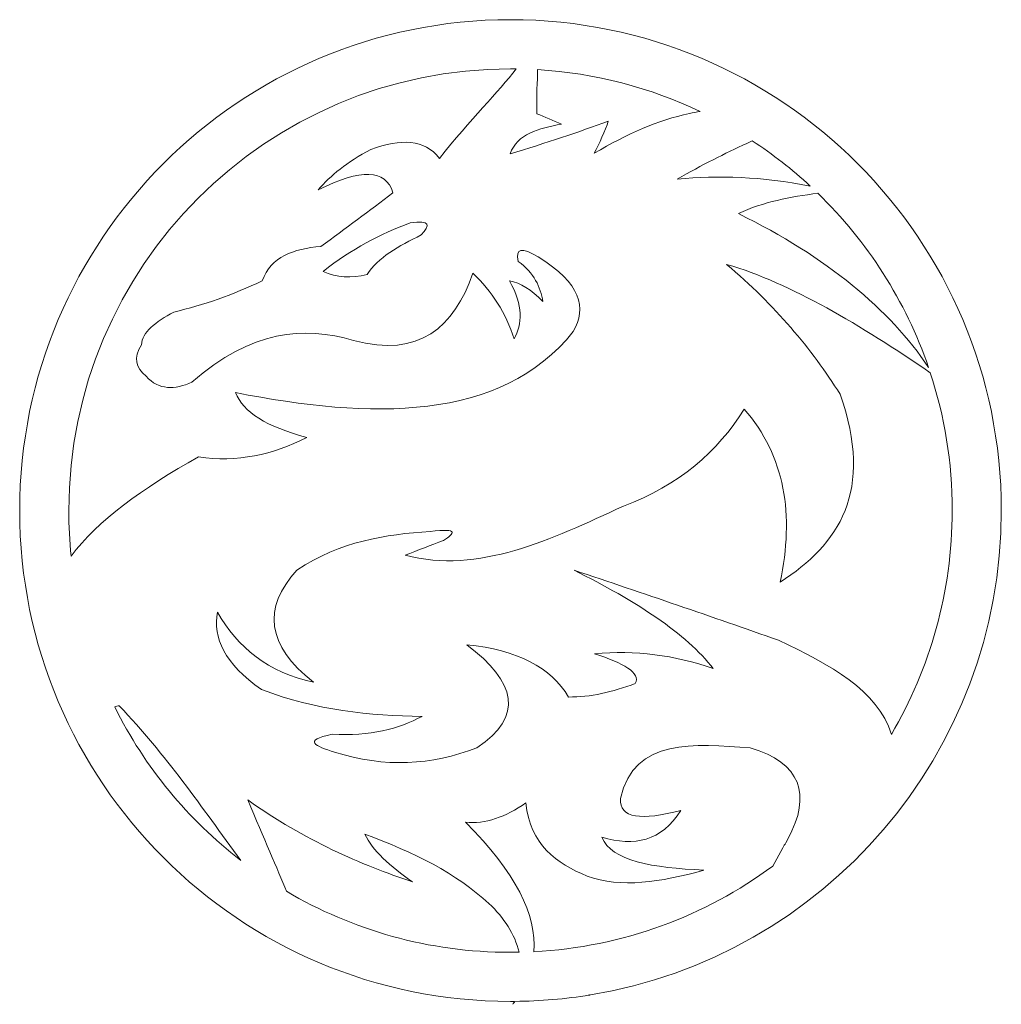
# Model space of a CAD drawing. Header units: centimetres. Extents: x -36 to 94, y -57 to 57.
# Tile 6 of 47: x -28 to -17, y 0 to 11. Entities that reach past the tile are written whole.
import ezdxf

# ---------------------------------------------------------------- set-up
doc = ezdxf.new("R2010")
doc.units = ezdxf.units.CM
doc.header["$MEASUREMENT"] = 0
doc.layers.add('layer 1', color=7, linetype='Continuous')

msp = doc.modelspace()

# ---------------------------------------------------------------- linework, layer by layer
at = {"layer": 'layer 1', "color": 242, "lineweight": 9}
for points, knots in [([(-22.81966, 0.13739), (-22.8244, 0.12625), (-22.8293, 0.11508), (-22.8345, 0.1039), (-22.8345, 0.1039), (-22.826, 0.11505), (-22.81778, 0.12626), (-22.80971, 0.13751), (-22.80971, 0.13751), (-22.51901, 0.14008), (-22.23366, 0.16482), (-21.95515, 0.21009), (-21.95515, 0.21009), (-21.95515, 0.21009), (-21.96549, 0.20581), (-21.96549, 0.20581), (-21.96549, 0.20581), (-21.96549, 0.20581), (-21.94617, 0.21158), (-21.94617, 0.21158), (-21.94617, 0.21158), (-19.28892, 0.64807), (-17.26086, 2.95564), (-17.26086, 5.73624), (-17.26086, 5.73624), (-17.26086, 8.82818), (-19.7683, 11.33563), (-22.86022, 11.33563), (-22.86022, 11.33563), (-25.95216, 11.33563), (-28.45961, 8.82818), (-28.45961, 5.73624), (-28.45961, 5.73624), (-28.45961, 2.64431), (-25.95216, 0.13687), (-22.86022, 0.13687), (-22.86022, 0.13687), (-22.84666, 0.13687), (-22.83319, 0.13728), (-22.81966, 0.13739)], [0, 0, 0, 0, 0.09090909, 0.09090909, 0.09090909, 0.09090909, 0.18181818, 0.18181818, 0.18181818, 0.18181818, 0.27272727, 0.27272727, 0.27272727, 0.27272727, 0.36363636, 0.36363636, 0.36363636, 0.36363636, 0.45454545, 0.45454545, 0.45454545, 0.45454545, 0.54545455, 0.54545455, 0.54545455, 0.54545455, 0.63636364, 0.63636364, 0.63636364, 0.63636364, 0.72727273, 0.72727273, 0.72727273, 0.72727273, 0.81818182, 0.81818182, 0.81818182, 0.81818182, 1, 1, 1, 1]), ([(-26.49537, 7.20054), (-25.81113, 7.79744), (-25.22208, 7.84448), (-24.64983, 7.6765), (-24.64983, 7.6765), (-23.89951, 7.47269), (-23.50641, 7.82992), (-23.28916, 8.4425), (-23.28916, 8.4425), (-23.07191, 8.23868), (-22.91401, 7.98895), (-22.81994, 7.69441), (-22.81994, 7.69441), (-22.72586, 7.86465), (-22.71355, 8.07182), (-22.87145, 8.35738), (-22.87145, 8.35738), (-22.74714, 8.3361), (-22.62172, 8.2566), (-22.4918, 8.11997), (-22.4918, 8.11997), (-22.51645, 8.28683), (-22.59149, 8.44473), (-22.77179, 8.57912), (-22.77179, 8.57912), (-22.80762, 8.72806), (-22.73259, 8.74486), (-22.54333, 8.62952), (-22.54333, 8.62952), (-22.05396, 8.32827), (-21.99236, 8.0483), (-22.14354, 7.77954), (-22.14354, 7.77954), (-22.5579, 7.25991), (-23.13569, 7.00865), (-23.80431, 6.92731), (-23.80431, 6.92731), (-24.47955, 6.84515), (-25.22992, 6.93067), (-25.9959, 7.08184), (-25.9959, 7.08184), (-25.91416, 6.86123), (-25.64203, 6.69101), (-25.18512, 6.57119), (-25.18512, 6.57119), (-25.56924, 6.37297), (-25.98024, 6.28226), (-26.41923, 6.34944), (-26.41923, 6.34944), (-27.05728, 5.99049), (-27.57644, 5.61733), (-27.87308, 5.21609), (-27.87308, 5.21609), (-27.89063, 5.3871), (-27.89967, 5.56062), (-27.89967, 5.73624), (-27.89967, 5.73624), (-27.89967, 8.51899), (-25.64297, 10.77569), (-22.86022, 10.77569), (-22.86022, 10.77569), (-22.83899, 10.77569), (-22.81789, 10.77518), (-22.79673, 10.77489), (-22.79673, 10.77489), (-22.99483, 10.51126), (-23.31711, 10.20251), (-23.66993, 9.75388), (-23.66993, 9.75388), (-23.8435, 9.97672), (-24.10892, 9.97897), (-24.45384, 9.85577), (-24.45384, 9.85577), (-24.73045, 9.71132), (-24.91075, 9.55565), (-25.05409, 9.39552), (-25.05409, 9.39552), (-24.55911, 9.64077), (-24.28921, 9.62957), (-24.20074, 9.36192), (-24.20074, 9.36192), (-24.46615, 9.1581), (-24.74165, 8.95316), (-25.02498, 8.74934), (-25.02498, 8.74934), (-25.33294, 8.7191), (-25.595, 8.63512), (-25.69242, 8.35738), (-25.69242, 8.35738), (-26.02614, 8.19612), (-26.36435, 8.07965), (-26.70255, 8.00015), (-26.70255, 8.00015), (-26.90861, 7.88927), (-27.06539, 7.77057), (-27.06875, 7.62611), (-27.06875, 7.62611), (-27.17177, 7.47941), (-27.13257, 7.3663), (-27.01724, 7.26886), (-27.01724, 7.26886), (-26.87054, 7.10649), (-26.6891, 7.11433), (-26.49537, 7.20054)], [0, 0, 0, 0, 0.03703704, 0.03703704, 0.03703704, 0.03703704, 0.07407407, 0.07407407, 0.07407407, 0.07407407, 0.11111111, 0.11111111, 0.11111111, 0.11111111, 0.14814815, 0.14814815, 0.14814815, 0.14814815, 0.18518519, 0.18518519, 0.18518519, 0.18518519, 0.22222222, 0.22222222, 0.22222222, 0.22222222, 0.25925926, 0.25925926, 0.25925926, 0.25925926, 0.2962963, 0.2962963, 0.2962963, 0.2962963, 0.33333333, 0.33333333, 0.33333333, 0.33333333, 0.37037037, 0.37037037, 0.37037037, 0.37037037, 0.40740741, 0.40740741, 0.40740741, 0.40740741, 0.44444444, 0.44444444, 0.44444444, 0.44444444, 0.48148148, 0.48148148, 0.48148148, 0.48148148, 0.51851852, 0.51851852, 0.51851852, 0.51851852, 0.55555556, 0.55555556, 0.55555556, 0.55555556, 0.59259259, 0.59259259, 0.59259259, 0.59259259, 0.62962963, 0.62962963, 0.62962963, 0.62962963, 0.66666667, 0.66666667, 0.66666667, 0.66666667, 0.7037037, 0.7037037, 0.7037037, 0.7037037, 0.74074074, 0.74074074, 0.74074074, 0.74074074, 0.77777778, 0.77777778, 0.77777778, 0.77777778, 0.81481481, 0.81481481, 0.81481481, 0.81481481, 0.85185185, 0.85185185, 0.85185185, 0.85185185, 0.88888889, 0.88888889, 0.88888889, 0.88888889, 0.92592593, 0.92592593, 0.92592593, 0.92592593, 1, 1, 1, 1]), ([(-20.69544, 10.28791), (-20.73805, 10.28164), (-20.77949, 10.27421), (-20.81985, 10.26565), (-20.81985, 10.26565), (-21.181, 10.18901), (-21.52537, 10.03272), (-21.90501, 9.8121), (-21.90501, 9.8121), (-21.85013, 9.91962), (-21.77847, 10.0708), (-21.74488, 10.1783), (-21.74488, 10.1783), (-22.08083, 10.05399), (-22.45599, 9.9297), (-22.86362, 9.80426), (-22.86362, 9.80426), (-22.78858, 10.03495), (-22.53549, 10.09656), (-22.27792, 10.14471), (-22.27792, 10.14471), (-22.37422, 10.18502), (-22.4683, 10.22422), (-22.56012, 10.26342), (-22.56012, 10.26342), (-22.56667, 10.47052), (-22.55096, 10.63076), (-22.55223, 10.76604), (-22.55223, 10.76604), (-21.89082, 10.72612), (-21.26374, 10.55886), (-20.69544, 10.28791)], [0, 0, 0, 0, 0.11111111, 0.11111111, 0.11111111, 0.11111111, 0.22222222, 0.22222222, 0.22222222, 0.22222222, 0.33333333, 0.33333333, 0.33333333, 0.33333333, 0.44444444, 0.44444444, 0.44444444, 0.44444444, 0.55555556, 0.55555556, 0.55555556, 0.55555556, 0.66666667, 0.66666667, 0.66666667, 0.66666667, 0.77777778, 0.77777778, 0.77777778, 0.77777778, 1, 1, 1, 1]), ([(-19.4414, 9.43785), (-19.99151, 9.5443), (-20.48696, 9.56538), (-20.9576, 9.51533), (-20.9576, 9.51533), (-20.67651, 9.67995), (-20.41443, 9.80829), (-20.16361, 9.9252), (-20.16361, 9.9252), (-20.16361, 9.9252), (-20.10208, 9.9539), (-20.10208, 9.9539), (-20.10208, 9.9539), (-19.86754, 9.80016), (-19.64655, 9.62746), (-19.4414, 9.43785)], [0, 0, 0, 0, 0.2, 0.2, 0.2, 0.2, 0.4, 0.4, 0.4, 0.4, 0.6, 0.6, 0.6, 0.6, 1, 1, 1, 1]), ([(-18.09122, 7.36826), (-18.53162, 8.0326), (-19.25217, 8.62758), (-20.25991, 9.12337), (-20.25991, 9.12337), (-19.97629, 9.25867), (-19.66621, 9.31466), (-19.35434, 9.35548), (-19.35434, 9.35548), (-18.78911, 8.80782), (-18.35162, 8.12913), (-18.09122, 7.36826)], [0, 0, 0, 0, 0.25, 0.25, 0.25, 0.25, 0.5, 0.5, 0.5, 0.5, 1, 1, 1, 1]), ([(-24.4964, 8.42795), (-24.37545, 8.62055), (-24.13243, 8.75495), (-23.87823, 8.88036), (-23.87823, 8.88036), (-23.77184, 8.99123), (-23.77295, 9.05507), (-24.00589, 9.01698), (-24.00589, 9.01698), (-24.34073, 8.89268), (-24.67333, 8.72135), (-24.9981, 8.4649), (-24.9981, 8.4649), (-24.84691, 8.39097), (-24.6767, 8.3865), (-24.4964, 8.42795)], [0, 0, 0, 0, 0.2, 0.2, 0.2, 0.2, 0.4, 0.4, 0.4, 0.4, 0.6, 0.6, 0.6, 0.6, 1, 1, 1, 1]), ([(-18.51535, 3.18276), (-18.67089, 3.69009), (-19.21287, 3.97709), (-19.80188, 4.2564), (-19.80188, 4.2564), (-20.55893, 4.52292), (-21.33948, 4.78945), (-22.13458, 5.05599), (-22.13458, 5.05599), (-21.43019, 4.70323), (-20.85569, 4.33479), (-20.54659, 3.93275), (-20.54659, 3.93275), (-20.98448, 4.08842), (-21.43914, 4.14552), (-21.90165, 4.10298), (-21.90165, 4.10298), (-21.5724, 3.99659), (-21.36971, 3.88571), (-21.4369, 3.76253), (-21.4369, 3.76253), (-21.6956, 3.6651), (-21.9498, 3.608), (-22.19842, 3.60911), (-22.19842, 3.60911), (-22.39662, 3.94844), (-22.78299, 4.14665), (-23.35748, 4.20489), (-23.35748, 4.20489), (-22.7953, 3.78268), (-22.70571, 3.38737), (-23.24326, 3.03014), (-23.24326, 3.03014), (-23.76511, 2.82968), (-24.29146, 2.80056), (-24.86708, 2.97974), (-24.86708, 2.97974), (-25.08768, 3.04806), (-25.23775, 3.11525), (-24.89395, 3.18356), (-24.89395, 3.18356), (-24.46056, 3.16116), (-24.13692, 3.24516), (-23.86927, 3.3885), (-23.86927, 3.3885), (-24.46503, 3.39633), (-25.06865, 3.45457), (-25.7025, 3.69421), (-25.7025, 3.69421), (-26.12246, 3.98987), (-26.25908, 4.28439), (-26.2042, 4.57893), (-26.2042, 4.57893), (-25.97463, 4.17353), (-25.62298, 3.88796), (-25.10672, 3.77932), (-25.10672, 3.77932), (-25.64538, 4.19703), (-25.69019, 4.6226), (-25.2971, 5.05599), (-25.2971, 5.05599), (-24.79764, 5.38971), (-24.28698, 5.4625), (-23.77743, 5.49835), (-23.77743, 5.49835), (-23.43476, 5.53753), (-23.50082, 5.4737), (-23.62289, 5.39644), (-23.62289, 5.39644), (-23.77072, 5.33931), (-23.9163, 5.28332), (-24.06188, 5.22621), (-24.06188, 5.22621), (-23.22086, 5.00784), (-22.39887, 5.40315), (-21.5724, 5.78727), (-21.5724, 5.78727), (-20.93968, 6.02467), (-20.49397, 6.40879), (-20.19496, 6.89371), (-20.19496, 6.89371), (-19.72797, 6.36064), (-19.62047, 5.68423), (-19.78396, 4.91937), (-19.78396, 4.91937), (-19.11427, 5.34828), (-18.70776, 5.95749), (-19.10085, 7.06393), (-19.10085, 7.06393), (-19.42449, 7.58019), (-19.84331, 8.07853), (-20.3943, 8.5444), (-20.3943, 8.5444), (-19.65211, 8.32683), (-18.86527, 7.8511), (-18.07136, 7.30844), (-18.07136, 7.30844), (-17.90897, 6.81365), (-17.82079, 6.28528), (-17.82079, 5.73624), (-17.82079, 5.73624), (-17.82079, 4.80436), (-18.07412, 3.93161), (-18.51535, 3.18276)], [0, 0, 0, 0, 0.03703704, 0.03703704, 0.03703704, 0.03703704, 0.07407407, 0.07407407, 0.07407407, 0.07407407, 0.11111111, 0.11111111, 0.11111111, 0.11111111, 0.14814815, 0.14814815, 0.14814815, 0.14814815, 0.18518519, 0.18518519, 0.18518519, 0.18518519, 0.22222222, 0.22222222, 0.22222222, 0.22222222, 0.25925926, 0.25925926, 0.25925926, 0.25925926, 0.2962963, 0.2962963, 0.2962963, 0.2962963, 0.33333333, 0.33333333, 0.33333333, 0.33333333, 0.37037037, 0.37037037, 0.37037037, 0.37037037, 0.40740741, 0.40740741, 0.40740741, 0.40740741, 0.44444444, 0.44444444, 0.44444444, 0.44444444, 0.48148148, 0.48148148, 0.48148148, 0.48148148, 0.51851852, 0.51851852, 0.51851852, 0.51851852, 0.55555556, 0.55555556, 0.55555556, 0.55555556, 0.59259259, 0.59259259, 0.59259259, 0.59259259, 0.62962963, 0.62962963, 0.62962963, 0.62962963, 0.66666667, 0.66666667, 0.66666667, 0.66666667, 0.7037037, 0.7037037, 0.7037037, 0.7037037, 0.74074074, 0.74074074, 0.74074074, 0.74074074, 0.77777778, 0.77777778, 0.77777778, 0.77777778, 0.81481481, 0.81481481, 0.81481481, 0.81481481, 0.85185185, 0.85185185, 0.85185185, 0.85185185, 0.88888889, 0.88888889, 0.88888889, 0.88888889, 0.92592593, 0.92592593, 0.92592593, 0.92592593, 1, 1, 1, 1]), ([(-27.37474, 3.4955), (-27.36117, 3.50388), (-27.34398, 3.50788), (-27.32296, 3.5072), (-27.32296, 3.5072), (-26.7892, 2.94773), (-26.3871, 2.35659), (-25.93752, 1.74589), (-25.93752, 1.74589), (-26.5393, 2.21078), (-27.03308, 2.80861), (-27.37474, 3.4955)], [0, 0, 0, 0, 0.25, 0.25, 0.25, 0.25, 0.5, 0.5, 0.5, 0.5, 1, 1, 1, 1]), ([(-19.69697, 1.98777), (-19.69697, 1.98777), (-19.72035, 1.94597), (-19.72035, 1.94597), (-19.72035, 1.94597), (-19.73097, 1.92754), (-19.74208, 1.90893), (-19.75373, 1.89011), (-19.75373, 1.89011), (-19.75348, 1.88929), (-19.75317, 1.88854), (-19.75288, 1.88777), (-19.75288, 1.88777), (-19.75288, 1.88777), (-19.86834, 1.68128), (-19.86834, 1.68128), (-19.86834, 1.68128), (-20.63841, 1.11205), (-21.57617, 0.75684), (-22.59388, 0.70382), (-22.59388, 0.70382), (-22.56457, 1.12149), (-22.79399, 1.60464), (-23.37541, 2.18015), (-23.37541, 2.18015), (-23.14583, 2.15663), (-22.91849, 2.24174), (-22.68444, 2.40076), (-22.68444, 2.40076), (-22.6374, 1.92706), (-22.33503, 1.71092), (-21.98677, 1.56645), (-21.98677, 1.56645), (-21.59481, 1.42759), (-21.15357, 1.49366), (-20.65411, 1.63477), (-20.65411, 1.63477), (-21.23645, 1.65941), (-21.71351, 1.73779), (-21.81654, 2.00992), (-21.81654, 2.00992), (-21.44698, 1.90242), (-21.13901, 1.96066), (-20.91616, 2.31566), (-20.91616, 2.31566), (-21.36299, 2.2003), (-21.62168, 2.22047), (-21.60601, 2.45228), (-21.60601, 2.45228), (-21.4425, 3.15445), (-20.76498, 3.06934), (-20.12441, 3.03014), (-20.12441, 3.03014), (-19.55099, 2.85727), (-19.41914, 2.49983), (-19.69697, 1.98777)], [0, 0, 0, 0, 0.06666667, 0.06666667, 0.06666667, 0.06666667, 0.13333333, 0.13333333, 0.13333333, 0.13333333, 0.2, 0.2, 0.2, 0.2, 0.26666667, 0.26666667, 0.26666667, 0.26666667, 0.33333333, 0.33333333, 0.33333333, 0.33333333, 0.4, 0.4, 0.4, 0.4, 0.46666667, 0.46666667, 0.46666667, 0.46666667, 0.53333333, 0.53333333, 0.53333333, 0.53333333, 0.6, 0.6, 0.6, 0.6, 0.66666667, 0.66666667, 0.66666667, 0.66666667, 0.73333333, 0.73333333, 0.73333333, 0.73333333, 0.8, 0.8, 0.8, 0.8, 0.86666667, 0.86666667, 0.86666667, 0.86666667, 1, 1, 1, 1]), ([(-25.4163, 1.39287), (-25.52192, 1.64946), (-25.67106, 1.99164), (-25.85704, 2.43549), (-25.85704, 2.43549), (-25.19968, 1.96961), (-24.57031, 1.69972), (-23.97678, 1.49926), (-23.97678, 1.49926), (-24.23323, 1.68068), (-24.4404, 1.86211), (-24.52103, 2.04353), (-24.52103, 2.04353), (-23.96669, 1.84196), (-23.47402, 1.5954), (-23.10663, 1.25289), (-23.10663, 1.25289), (-22.93393, 1.09189), (-22.81084, 0.90414), (-22.76292, 0.69803), (-22.76292, 0.69803), (-22.79531, 0.69742), (-22.8277, 0.69682), (-22.86022, 0.69682), (-22.86022, 0.69682), (-23.79317, 0.69682), (-24.66689, 0.95069), (-25.4163, 1.39287)], [0, 0, 0, 0, 0.125, 0.125, 0.125, 0.125, 0.25, 0.25, 0.25, 0.25, 0.375, 0.375, 0.375, 0.375, 0.5, 0.5, 0.5, 0.5, 0.625, 0.625, 0.625, 0.625, 0.75, 0.75, 0.75, 0.75, 1, 1, 1, 1])]:
    msp.add_open_spline(points, degree=3, knots=knots, dxfattribs=at)

doc.saveas('drawing.dxf')
